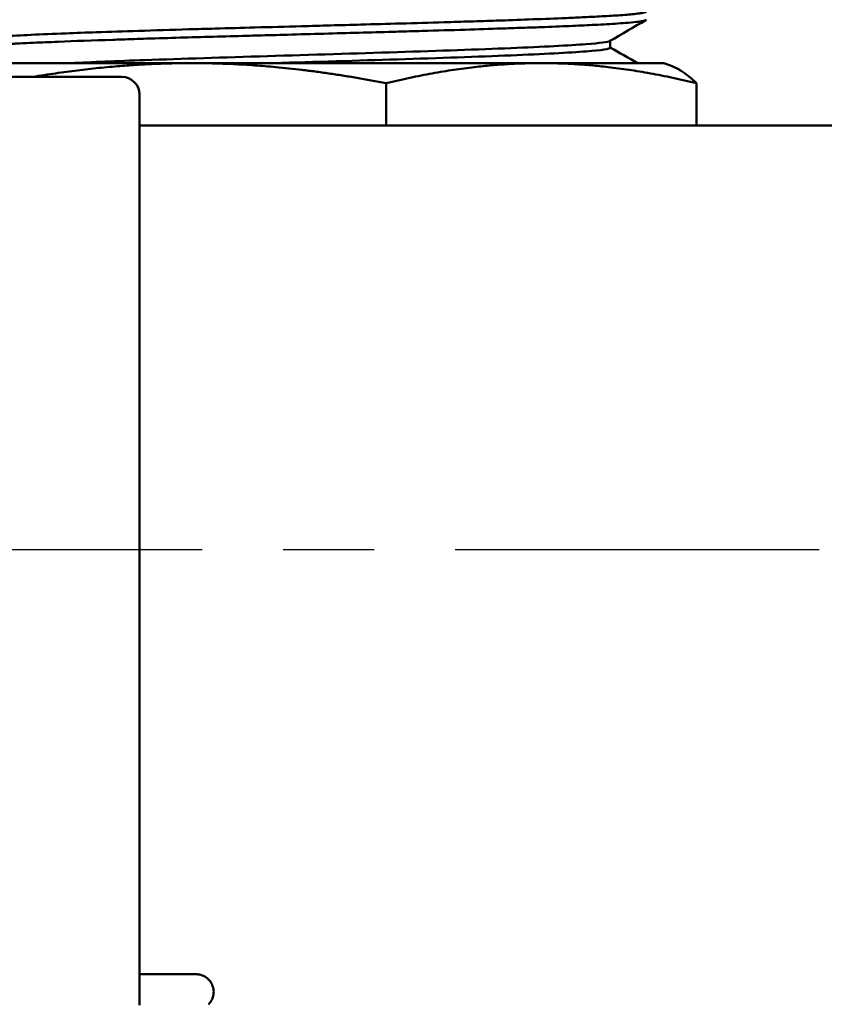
# Model space of a CAD drawing. Header units: inches. Extents: x 0.1 to 33.9, y 0.6 to 21.4.
# Tile 7 of 82: x 9.2 to 10.2, y 5.1 to 6.3. Entities that reach past the tile are written whole.
import ezdxf

# ---------------------------------------------------------------- set-up
doc = ezdxf.new("R2010")
doc.units = ezdxf.units.IN
doc.header["$MEASUREMENT"] = 0
doc.linetypes.add('CHAIN', pattern=[0.7087, 0.4724, -0.0591, 0.1181, -0.0591])
for name, color, linetype, lineweight in [('Centerline (ANSI)', 7, 'Continuous', 25), ('Dimension (ANSI)', 7, 'Continuous', 25), ('Visible (ANSI)', 7, 'Continuous', 50)]:
    doc.layers.add(name, color=color, linetype=linetype, lineweight=lineweight)
doc.styles.add('Note Text (ANSI)', font='tahoma.ttf')
doc.dimstyles.new('Default (ANSI)', dxfattribs={"dimtxt": 0.12, "dimasz": 0.098425, "dimexe": 0.125, "dimexo": 0.0625, "dimgap": 0.031496, "dimtad": 0, "dimtih": 1, "dimtoh": 1, "dimrnd": 1e-08, "dimzin": 4, "dimdsep": 46, "dimtxsty": 'Note Text (ANSI)', "dimcen": 0.09, "dimdle": 0.393701, "dimclrd": 256, "dimclre": 256, "dimclrt": 256, "dimadec": 0, "dimazin": 1, "dimtfac": 1, "dimtofl": 0, "dimtmove": 0, "dimatfit": 3, "dimfxl": 1, "dimtolj": 1, "dimtzin": 4, "dimlwd": -1, "dimlwe": -1, "dimarcsym": 0})

# ---------------------------------------------------------------- blocks, each defined once
blk = doc.blocks.new('*D7')
at = {"layer": 'Defpoints', "color": 0, "transparency": 16777216}
for p in [(9.9454, 11.5564), (17.6262, 11.5564), (17.8161, 5.6379)]:
    blk.add_point(p, dxfattribs=at)
at = {"layer": 'Dimension (ANSI)', "transparency": 16777216}
for p, q in [((10.0079, 11.5564), (17.7512, 11.5564)), ((17.6262, 11.4579), (17.6262, 8.6911)), ((17.6262, 5.7363), (17.6262, 8.5031))]:
    blk.add_line(p, q, dxfattribs=at)
for points in [[(17.6098, 11.4579), (17.6426, 11.4579), (17.6262, 11.5564)], [(17.6098, 5.7363), (17.6426, 5.7363), (17.6262, 5.6379)]]:
    blk.add_solid(points, dxfattribs=at)
at = {"layer": 'Dimension (ANSI)', "transparency": 16777216, "insert": (17.4746, 8.6596), "char_height": 0.12, "attachment_point": 1, "style": 'Note Text (ANSI)'}
blk.add_mtext('\\A1;5.92', dxfattribs=at)
blk = doc.blocks.new('*D8')
at = {"layer": 'Defpoints', "color": 0, "transparency": 16777216}
for p in [(9.9454, 11.5564), (18.5, 11.5564), (16.9252, 4.5759)]:
    blk.add_point(p, dxfattribs=at)
at = {"layer": 'Dimension (ANSI)', "transparency": 16777216}
for p, q in [((10.0079, 11.5564), (18.625, 11.5564)), ((18.5, 11.4579), (18.5, 8.1604)), ((18.5, 4.6743), (18.5, 7.9719)), ((16.9877, 4.5759), (18.625, 4.5759))]:
    blk.add_line(p, q, dxfattribs=at)
for points in [[(18.4836, 11.4579), (18.5164, 11.4579), (18.5, 11.5564)], [(18.4836, 4.6743), (18.5164, 4.6743), (18.5, 4.5759)]]:
    blk.add_solid(points, dxfattribs=at)
at = {"layer": 'Dimension (ANSI)', "transparency": 16777216, "insert": (18.3463, 8.1289), "char_height": 0.12, "attachment_point": 1, "style": 'Note Text (ANSI)'}
blk.add_mtext('\\A1;6.98', dxfattribs=at)
blk = doc.blocks.new('*D9')
at = {"layer": 'Defpoints', "color": 0, "transparency": 16777216}
for p in [(4.7284, 11.5564), (7.2481, 11.5564), (9.7063, 2.3583)]:
    blk.add_point(p, dxfattribs=at)
at = {"layer": 'Dimension (ANSI)', "transparency": 16777216}
for p, q in [((7.1856, 11.5564), (4.6034, 11.5564)), ((4.7284, 11.4579), (4.7284, 7.0513)), ((4.7284, 2.4567), (4.7284, 6.8633)), ((9.6438, 2.3583), (4.6034, 2.3583))]:
    blk.add_line(p, q, dxfattribs=at)
for points in [[(4.712, 11.4579), (4.7448, 11.4579), (4.7284, 11.5564)], [(4.712, 2.4567), (4.7448, 2.4567), (4.7284, 2.3583)]]:
    blk.add_solid(points, dxfattribs=at)
at = {"layer": 'Dimension (ANSI)', "transparency": 16777216, "insert": (4.5743, 7.0198), "char_height": 0.12, "attachment_point": 1, "style": 'Note Text (ANSI)'}
blk.add_mtext('\\A1;9.20', dxfattribs=at)

msp = doc.modelspace()

# ---------------------------------------------------------------- linework, layer by layer
at = {"layer": 'Centerline (ANSI)', "linetype": 'CHAIN', "ltscale": 0.952448}
msp.add_line((17.8161, 5.6379), (5.9769, 5.6379), dxfattribs=at)
at = {"layer": 'Visible (ANSI)'}
for p, q in [((9.9339, 6.259), (9.9339, 6.2676)), ((9.4167, 6.2399), (9.1281, 6.2399)), ((9.8486, 6.2399), (9.4167, 6.2399)), ((10, 6.2399), (9.8486, 6.2399)), ((10, 6.2399), (10.0083, 6.2369)), ((9.1836, 6.2229), (9.3301, 6.2229)), ((9.6569, 6.2151), (9.6569, 6.1629)), ((10.0404, 6.2151), (10.0404, 6.1629)), ((9.3519, 6.2011), (9.3519, 5.0746)), ((9.3519, 6.1629), (11.1619, 6.1629)), ((9.3519, 5.1129), (9.4219, 5.1129))]:
    msp.add_line(p, q, dxfattribs=at)
msp.add_arc((9.3301, 6.2011), 0.0218, 0, 90, dxfattribs=at)
for points, knots in [([(9.1409, 6.2679), (9.1409, 6.268), (9.141, 6.2681), (9.1417, 6.2688), (9.144, 6.2694), (9.1519, 6.2706), (9.1578, 6.2712), (9.171, 6.2723), (9.1775, 6.2727), (9.1945, 6.2737), (9.2055, 6.2743), (9.231, 6.2755), (9.2455, 6.2761), (9.2731, 6.2772), (9.2857, 6.2777), (9.3152, 6.2787), (9.3325, 6.2792), (9.3705, 6.2804), (9.3913, 6.2811), (9.4236, 6.282), (9.4346, 6.2823), (9.4618, 6.2831), (9.4782, 6.2835), (9.5137, 6.2845), (9.533, 6.285), (9.5642, 6.2859), (9.5761, 6.2862), (9.6005, 6.2869), (9.6131, 6.2872), (9.642, 6.288), (9.6584, 6.2885), (9.693, 6.2894), (9.7111, 6.29), (9.7397, 6.2908), (9.7504, 6.2911), (9.7719, 6.2918), (9.7826, 6.2922), (9.8069, 6.2929), (9.8203, 6.2934), (9.8475, 6.2944), (9.8612, 6.2949), (9.8818, 6.2957), (9.8893, 6.2961), (9.9038, 6.2968), (9.9108, 6.2971), (9.926, 6.2979), (9.9339, 6.2983), (9.9487, 6.2993), (9.9554, 6.2998), (9.9643, 6.3007), (9.9672, 6.301), (9.9721, 6.3017), (9.974, 6.302), (9.9773, 6.3028), (9.9782, 6.3033), (9.978, 6.3039), (9.9779, 6.304), (9.9776, 6.3041)], [2.630122, 2.630122, 2.630122, 2.630122, 2.659953, 2.659953, 2.823161, 2.823161, 2.99525, 2.99525, 3.121676, 3.121676, 3.285232, 3.285232, 3.457235, 3.457235, 3.585545, 3.585545, 3.744991, 3.744991, 3.91989, 3.91989, 4.007883, 4.007883, 4.135395, 4.135395, 4.282292, 4.282292, 4.37311, 4.37311, 4.469089, 4.469089, 4.596693, 4.596693, 4.743332, 4.743332, 4.834352, 4.834352, 4.930098, 4.930098, 5.0578, 5.0578, 5.204171, 5.204171, 5.295403, 5.295403, 5.390909, 5.390909, 5.518715, 5.518715, 5.664809, 5.664809, 5.756264, 5.756264, 5.851522, 5.851522, 5.979437, 5.979437, 6.020602, 6.020602, 6.020602, 6.020602]), ([(9.9784, 6.2936), (9.9784, 6.2936), (9.9784, 6.2935), (9.9779, 6.2927), (9.9746, 6.2919), (9.9651, 6.2907), (9.961, 6.2903), (9.9522, 6.2896), (9.9478, 6.2892), (9.9348, 6.2883), (9.9253, 6.2878), (9.9063, 6.2868), (9.8972, 6.2864), (9.8767, 6.2855), (9.8652, 6.285), (9.846, 6.2843), (9.8389, 6.284), (9.8229, 6.2835), (9.814, 6.2832), (9.7906, 6.2824), (9.7757, 6.2819), (9.7438, 6.2809), (9.7266, 6.2804), (9.6988, 6.2796), (9.6885, 6.2793), (9.6738, 6.2789), (9.6696, 6.2788), (9.6374, 6.2779), (9.6089, 6.2771), (9.5649, 6.2759), (9.5498, 6.2755), (9.5224, 6.2747), (9.5103, 6.2744), (9.4938, 6.274), (9.4895, 6.2738), (9.4567, 6.2729), (9.4289, 6.2722), (9.3881, 6.271), (9.3744, 6.2706), (9.3504, 6.2698), (9.34, 6.2695), (9.3263, 6.269), (9.3227, 6.2689), (9.2945, 6.268), (9.2718, 6.2672), (9.2406, 6.2659), (9.2305, 6.2655), (9.215, 6.2648), (9.2092, 6.2645), (9.2014, 6.2641), (9.1992, 6.264), (9.1824, 6.2631), (9.1704, 6.2623), (9.1566, 6.2611), (9.1527, 6.2607), (9.1471, 6.2599), (9.1452, 6.2596), (9.1432, 6.2592), (9.1427, 6.259), (9.1406, 6.2584), (9.1402, 6.2579), (9.1411, 6.2574)], [41.68769, 41.68769, 41.68769, 41.68769, 41.704023, 41.704023, 41.9222, 41.9222, 42.037294, 42.037294, 42.12973, 42.12973, 42.284078, 42.284078, 42.403536, 42.403536, 42.535057, 42.535057, 42.60873, 42.60873, 42.695081, 42.695081, 42.828886, 42.828886, 42.972844, 42.972844, 43.055752, 43.055752, 43.089468, 43.089468, 43.309222, 43.309222, 43.424866, 43.424866, 43.518039, 43.518039, 43.551738, 43.551738, 43.771768, 43.771768, 43.8875, 43.8875, 43.979529, 43.979529, 44.012736, 44.012736, 44.242336, 44.242336, 44.36384, 44.36384, 44.4428, 44.4428, 44.476333, 44.476333, 44.698632, 44.698632, 44.815401, 44.815401, 44.905704, 44.905704, 44.939318, 44.939318, 45.085417, 45.085417, 45.085417, 45.085417]), ([(9.9334, 6.2673), (9.9311, 6.266), (9.9212, 6.2647), (9.883, 6.2617), (9.8509, 6.2601), (9.7706, 6.2568), (9.7225, 6.2551), (9.6191, 6.2518), (9.5639, 6.2502), (9.4565, 6.2469), (9.4044, 6.2453), (9.3239, 6.2424), (9.2929, 6.2411), (9.2671, 6.2399)], [0.89995487, 0.89995487, 0.89995487, 0.89995487, 0.90625, 0.90625, 0.9140625, 0.9140625, 0.921875, 0.921875, 0.9296875, 0.9296875, 0.9375, 0.9375, 0.94343891, 0.94343891, 0.94343891, 0.94343891]), ([(9.9339, 6.259), (9.9339, 6.2575), (9.9237, 6.2559), (9.883, 6.2528), (9.8509, 6.2511), (9.7706, 6.2478), (9.7225, 6.2462), (9.6217, 6.243), (9.5694, 6.2414), (9.5182, 6.2399)], [0.89901211, 0.89901211, 0.89901211, 0.89901211, 0.90625, 0.90625, 0.9140625, 0.9140625, 0.921875, 0.921875, 0.92929864, 0.92929864, 0.92929864, 0.92929864]), ([(9.4373, 5.0757), (9.439, 5.0774), (9.4404, 5.0793), (9.4424, 5.0835), (9.4431, 5.0858), (9.4438, 5.0903), (9.4437, 5.0927), (9.4429, 5.0972), (9.4421, 5.0995), (9.4399, 5.1035), (9.4385, 5.1054), (9.4351, 5.1086), (9.4331, 5.1099), (9.4289, 5.1118), (9.4267, 5.1125), (9.4236, 5.1128), (9.4227, 5.1129), (9.4219, 5.1129)], [0, 0, 0, 0, 0.0178057, 0.0178057, 0.0354015, 0.0354015, 0.0530048, 0.0530048, 0.0706079, 0.0706079, 0.0882109, 0.0882109, 0.105814, 0.105814, 0.1234171, 0.1234171, 0.1296347, 0.1296347, 0.1296347, 0.1296347])]:
    msp.add_open_spline(points, degree=3, knots=knots, dxfattribs=at)
for points in [[(9.9779, 6.2931), (9.9631, 6.2845), (9.9482, 6.2759), (9.9334, 6.2673)], [(9.9339, 6.2593), (9.9451, 6.2528), (9.9563, 6.2463), (9.9675, 6.2399)]]:
    msp.add_open_spline(points, degree=3, dxfattribs=at)
for points, weights in [([(9.22, 6.2229), (9.3233, 6.2399), (9.4167, 6.2399)], [1.80751580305, 1.90345199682, 1.90345199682]), ([(9.4167, 6.2399), (9.5281, 6.2399), (9.6569, 6.2151)], [1.90345199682, 1.90345199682, 1.76679029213]), ([(9.6569, 6.2151), (9.7596, 6.2399), (9.8486, 6.2399)], [1.76679029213, 1.90345199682, 1.90345199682]), ([(9.8486, 6.2399), (9.9376, 6.2399), (10.0404, 6.2151)], [1.90345199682, 1.90345199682, 1.76679029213]), ([(10.0404, 6.2151), (10.0233, 6.2314), (10.0083, 6.2369)], [1.76679029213, 1.854412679, 1.88585486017])]:
    msp.add_rational_spline(points, weights, degree=2, dxfattribs=at)

# ---------------------------------------------------------------- dimensions: what is measured, and where the dimension line sits
at = {"layer": 'Dimension (ANSI)'}
for base, p1, p2, override, picture, middle in [((4.7284, 11.5564), (9.7063, 2.3583), (7.2481, 11.5564), {"dimgap": 0.031496, "dimdec": 2, "dimtol": 0, "dimlim": 0, "dimtp": 0, "dimtm": 0, "dimtdec": 2, "dimatfit": 1}, '*D9', (4.7284, 6.9573)), ((17.6262, 11.5564), (17.8161, 5.6379), (9.9454, 11.5564), {"dimgap": 0.031496, "dimdec": 2, "dimse1": 1, "dimtol": 0, "dimlim": 0, "dimtp": 0, "dimtm": 0, "dimtdec": 2, "dimatfit": 1}, '*D7', (17.6262, 8.5971)), ((18.5, 11.5564), (16.9252, 4.5759), (9.9454, 11.5564), {"dimgap": 0.031496, "dimdec": 2, "dimtol": 0, "dimlim": 0, "dimtp": 0, "dimtm": 0, "dimtdec": 2, "dimatfit": 1}, '*D8', (18.5, 8.0661))]:
    dim = msp.add_linear_dim(base=base, p1=p1, p2=p2, angle=90, dimstyle='Default (ANSI)', override=override, dxfattribs=at)
    dim.commit()
    dim.dimension.update_dxf_attribs({"geometry": picture, "text_midpoint": middle, "dimtype": 160})

doc.saveas('drawing.dxf')
